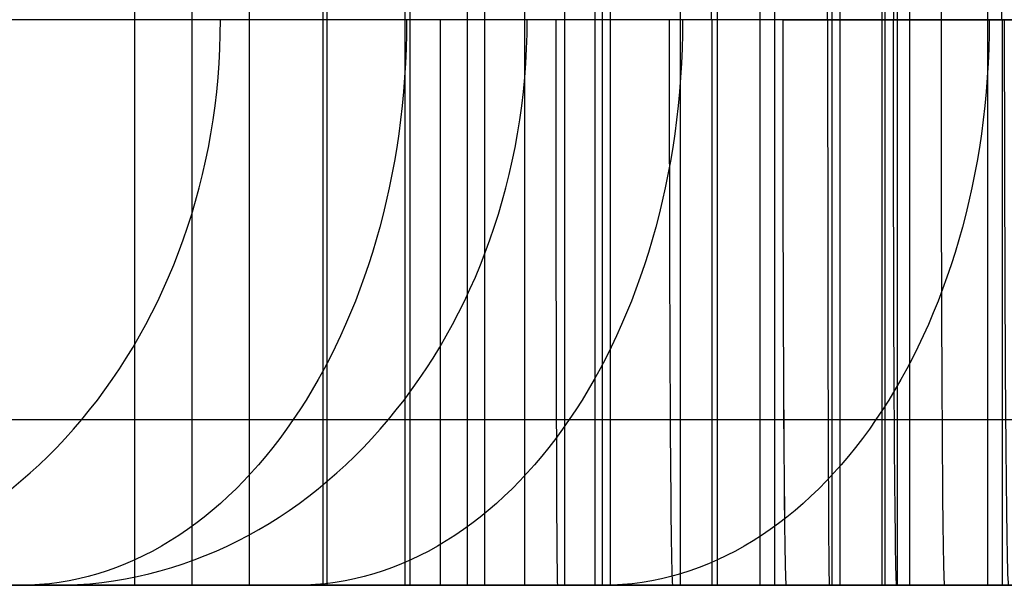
# Model space of a CAD drawing. Extents: x -879 to 919, y -7 to 33.
# Tile 21 of 66: x -135 to -104, y -7 to 11. Entities that reach past the tile are written whole.
import ezdxf

# ---------------------------------------------------------------- set-up
doc = ezdxf.new("R2010")
doc.units = 0
doc.layers.add('IGES_LEVEL_0', color=7, linetype='CONTINUOUS')

msp = doc.modelspace()

# ---------------------------------------------------------------- linework, layer by layer
at = {"layer": 'IGES_LEVEL_0'}
for p, q in [((-131.404, 33.426, 463.765), (-131.404, -6.574, 463.765)), ((-129.584, 33.426, 462.368), (-129.584, -6.574, 462.368)), ((-127.763, 33.426, 460.971), (-127.763, -6.574, 460.971)), ((-125.417, 33.426, 1718.743), (-125.417, -6.574, 1718.743)), ((-125.417, 33.426, 1718.743), (-125.417, -6.574, 1718.743)), ((-125.287, 33.426, 459.236), (-125.287, -6.574, 459.236)), ((-122.81, 33.426, 457.5), (-122.81, -6.574, 457.5)), ((-122.649, 33.426, 984.027), (-122.649, -6.574, 984.027)), ((-120.829, 33.426, 982.63), (-120.829, -6.574, 982.63)), ((-120.27, 33.426, 455.87), (-120.27, -6.574, 455.87)), ((-119.008, 33.426, 981.233), (-119.008, -6.574, 981.233)), ((-117.731, 33.426, 454.24), (-117.731, -6.574, 454.24)), ((-116.771, 33.426, 1198.625), (-116.771, -6.574, 1198.625)), ((-116.771, 33.426, 1198.625), (-116.771, -6.574, 1198.625)), ((-116.532, 33.426, 979.498), (-116.532, -6.574, 979.498)), ((-116.283, 33.426, 1718.775), (-116.283, -6.574, 1718.775)), ((-114.055, 33.426, 977.762), (-114.055, -6.574, 977.762)), ((-112.871, 33.426, 1504.887), (-112.871, -6.574, 1504.887)), ((-112.871, 33.426, 1504.887), (-112.871, -6.574, 1504.887)), ((-111.515, 33.426, 976.132), (-111.515, -6.574, 976.132)), ((-111.051, 33.426, 1503.49), (-111.051, -6.574, 1503.49)), ((-109.23, 33.426, 1502.093), (-109.23, -6.574, 1502.093)), ((-109.23, 33.426, 1502.093), (-109.23, -6.574, 1502.093)), ((-108.976, 33.426, 974.502), (-108.976, -6.574, 974.502)), ((-107.637, 33.426, 1198.656), (-107.637, -6.574, 1198.656)), ((-107.539, 33.426, 677.429), (-107.539, -6.574, 677.429)), ((-107.15, 33.426, 1718.807), (-107.15, -6.574, 1718.807)), ((-107.15, 33.426, 1718.807), (-107.15, -6.574, 1718.807)), ((-106.754, 33.426, 1500.357), (-106.754, -6.574, 1500.357)), ((-104.277, 33.426, 1498.621), (-104.277, -6.574, 1498.621)), ((-104.277, 33.426, 1498.621), (-104.277, -6.574, 1498.621)), ((-113.067, 15.426, 1222.627), (-113.067, 11.426, 1222.627)), ((-109.362, 11.426, 1222.627), (-109.362, 15.426, 1222.627)), ((-109.362, 11.426, 1222.627), (-109.362, 15.426, 1222.627)), ((-107.539, 15.426, 701.432), (-107.539, 11.426, 701.432)), ((-107.266, 15.426, 1742.809), (-107.266, 11.426, 1742.809)), ((-105.753, 15.426, 1222.648), (-105.753, 11.426, 1222.648)), ((-103.835, 15.426, 701.432), (-103.835, 11.426, 701.432)), ((-107.539, 11.426, 701.432), (-178.256, 11.426, 701.432)), ((-110.791, 11.426, 1742.788), (-118.008, 11.426, 1742.746)), ((-109.362, 11.426, 1222.627), (-116.771, 11.426, 1222.627)), ((-109.362, 11.426, 1222.627), (-116.771, 11.426, 1222.627)), ((-110.791, 11.426, 1742.788), (-103.742, 11.426, 1742.831)), ((-109.362, 11.426, 1222.627), (-102.145, 11.426, 1222.67)), ((-102.145, 11.426, 1222.67), (-109.362, 11.426, 1222.627)), ((-109.297, 11.426, 1004.117), (-107.55, 11.426, 1002.703)), ((-109.116, 11.426, 1534.016), (-107.627, 11.426, 1532.443)), ((-109.116, 11.426, 1534.016), (-107.627, 11.426, 1532.443)), ((-108.899, 11.426, 477.049), (-106.93, 11.426, 475.766)), ((-107.627, 11.426, 1532.443), (-106.095, 11.426, 1530.896)), ((-107.627, 11.426, 1532.443), (-106.095, 11.426, 1530.896)), ((-107.55, 11.426, 1002.703), (-105.759, 11.426, 1001.316)), ((-100.131, 11.426, 701.432), (-107.539, 11.426, 701.432)), ((-106.93, 11.426, 475.766), (-104.915, 11.426, 474.51)), ((-106.095, 11.426, 1530.896), (-104.521, 11.426, 1529.376)), ((-106.095, 11.426, 1530.896), (-104.521, 11.426, 1529.376)), ((-105.759, 11.426, 1001.316), (-103.925, 11.426, 999.955)), ((-104.915, 11.426, 474.51), (-102.854, 11.426, 473.279)), ((-104.521, 11.426, 1529.376), (-102.905, 11.426, 1527.883)), ((-104.521, 11.426, 1529.376), (-102.905, 11.426, 1527.883)), ((-103.925, 11.426, 999.955), (-102.045, 11.426, 998.62)), ((-136.582, -1.302, 495.228), (-134.676, -1.302, 492.891)), ((-136.256, -1.302, 1028.024), (-134.709, -1.302, 1025.405)), ((-135.231, -1.302, 1568.481), (-134.204, -1.302, 1565.561)), ((-134.709, -1.302, 1025.405), (-133.087, -1.302, 1022.836)), ((-134.676, -1.302, 492.891), (-132.698, -1.302, 490.611)), ((-134.204, -1.302, 1565.561), (-133.106, -1.302, 1562.677)), ((-133.106, -1.302, 1562.677), (-131.934, -1.302, 1559.833)), ((-133.087, -1.302, 1022.836), (-131.399, -1.302, 1020.333)), ((-132.698, -1.302, 490.611), (-130.652, -1.302, 488.389)), ((-131.934, -1.302, 1559.833), (-130.688, -1.302, 1557.029)), ((-131.399, -1.302, 1020.333), (-129.638, -1.302, 1017.884)), ((-130.688, -1.302, 1557.029), (-129.368, -1.302, 1554.268)), ((-130.652, -1.302, 488.389), (-128.537, -1.302, 486.226)), ((-129.638, -1.302, 1017.884), (-127.803, -1.302, 1015.49)), ((-129.368, -1.302, 1554.268), (-127.973, -1.302, 1551.552)), ((-128.537, -1.302, 486.226), (-126.356, -1.302, 484.123)), ((-127.973, -1.302, 1551.552), (-126.501, -1.302, 1548.884)), ((-127.803, -1.302, 1015.49), (-125.897, -1.302, 1013.153)), ((-126.501, -1.302, 1548.884), (-124.955, -1.302, 1546.264)), ((-126.356, -1.302, 484.123), (-123.981, -1.302, 481.966)), ((-125.897, -1.302, 1013.153), (-123.92, -1.302, 1010.873)), ((-124.955, -1.302, 1546.264), (-123.332, -1.302, 1543.695)), ((-123.981, -1.302, 481.966), (-121.536, -1.302, 479.876)), ((-123.92, -1.302, 1010.873), (-121.873, -1.302, 1008.651)), ((-123.332, -1.302, 1543.695), (-121.645, -1.302, 1541.192)), ((-121.873, -1.302, 1008.651), (-119.759, -1.302, 1006.488)), ((-121.645, -1.302, 1541.192), (-119.883, -1.302, 1538.744)), ((-121.536, -1.302, 479.876), (-119.024, -1.302, 477.854)), ((-119.883, -1.302, 1538.744), (-118.049, -1.302, 1536.35)), ((-119.759, -1.302, 1006.488), (-117.578, -1.302, 1004.385)), ((-119.024, -1.302, 477.854), (-116.448, -1.302, 475.9)), ((-118.049, -1.302, 1536.35), (-116.143, -1.302, 1534.012)), ((-117.578, -1.302, 1004.385), (-115.203, -1.302, 1002.228)), ((-116.448, -1.302, 475.9), (-113.81, -1.302, 474.013)), ((-116.143, -1.302, 1534.012), (-114.165, -1.302, 1531.732)), ((-115.203, -1.302, 1002.228), (-112.758, -1.302, 1000.138)), ((-114.165, -1.302, 1531.732), (-112.119, -1.302, 1529.51)), ((-113.81, -1.302, 474.013), (-111.114, -1.302, 472.193)), ((-112.758, -1.302, 1000.138), (-110.246, -1.302, 998.116)), ((-112.119, -1.302, 1529.51), (-110.004, -1.302, 1527.348)), ((-111.114, -1.302, 472.193), (-108.36, -1.302, 470.439)), ((-110.246, -1.302, 998.116), (-107.67, -1.302, 996.162)), ((-110.004, -1.302, 1527.348), (-107.823, -1.302, 1525.245)), ((-108.36, -1.302, 470.439), (-105.554, -1.302, 468.75)), ((-107.823, -1.302, 1525.245), (-105.448, -1.302, 1523.087)), ((-107.67, -1.302, 996.162), (-105.032, -1.302, 994.275)), ((-105.554, -1.302, 468.75), (-102.697, -1.302, 467.126)), ((-105.448, -1.302, 1523.087), (-103.003, -1.302, 1520.997)), ((-105.032, -1.302, 994.275), (-102.335, -1.302, 992.455)), ((-98.682, -6.574, 163.15), (-187.36, -6.574, 163.15)), ((-179.954, -6.574, 157.148), (-98.682, -6.574, 157.148)), ((-178.667, -6.574, 677.631), (-107.539, -6.574, 677.429)), ((-107.539, -6.574, 683.432), (-178.567, -6.574, 683.432)), ((-169.93, -6.574, 1198.625), (-116.771, -6.574, 1198.625)), ((-169.93, -6.574, 1198.625), (-116.771, -6.574, 1198.625)), ((-116.771, -6.574, 1204.627), (-169.826, -6.574, 1204.627)), ((-116.771, -6.574, 1204.627), (-169.826, -6.574, 1204.627)), ((-160.621, -6.574, 1718.821), (-125.417, -6.574, 1718.743)), ((-160.621, -6.574, 1718.821), (-125.417, -6.574, 1718.743)), ((-125.417, -6.574, 1724.746), (-160.519, -6.574, 1724.746)), ((-125.417, -6.574, 1724.746), (-160.519, -6.574, 1724.746)), ((-137.708, -6.574, 469.105), (-134.621, -6.574, 466.401)), ((-135.056, -6.574, 474.833), (-137.505, -6.574, 477.194)), ((-137.461, -6.574, 997.88), (-134.749, -6.574, 994.978)), ((-133.991, -6.574, 1536.738), (-135.991, -6.574, 1539.916)), ((-133.991, -6.574, 1536.738), (-135.991, -6.574, 1539.916)), ((-133.41, -6.574, 1002.391), (-135.638, -6.574, 1004.961)), ((-135.101, -6.574, 1527.819), (-132.746, -6.574, 1524.732)), ((-135.101, -6.574, 1527.819), (-132.746, -6.574, 1524.732)), ((-132.049, -6.574, 472.112), (-135.056, -6.574, 474.833)), ((-134.749, -6.574, 994.978), (-131.913, -6.574, 992.139)), ((-134.621, -6.574, 466.401), (-131.404, -6.574, 463.765)), ((-132.089, -6.574, 1533.917), (-133.991, -6.574, 1536.738)), ((-132.089, -6.574, 1533.917), (-133.991, -6.574, 1536.738)), ((-131.105, -6.574, 999.889), (-133.41, -6.574, 1002.391)), ((-132.746, -6.574, 1524.732), (-130.274, -6.574, 1521.705)), ((-132.746, -6.574, 1524.732), (-130.274, -6.574, 1521.705)), ((-130.102, -6.574, 1531.156), (-132.089, -6.574, 1533.917)), ((-130.102, -6.574, 1531.156), (-132.089, -6.574, 1533.917)), ((-128.952, -6.574, 469.495), (-132.049, -6.574, 472.112)), ((-131.913, -6.574, 992.139), (-128.953, -6.574, 989.367)), ((-131.404, -6.574, 463.765), (-127.763, -6.574, 460.971)), ((-128.727, -6.574, 997.457), (-131.105, -6.574, 999.889)), ((-130.274, -6.574, 1521.705), (-127.683, -6.574, 1518.74)), ((-130.274, -6.574, 1521.705), (-127.683, -6.574, 1518.74)), ((-128.033, -6.574, 1528.456), (-130.102, -6.574, 1531.156)), ((-128.033, -6.574, 1528.456), (-130.102, -6.574, 1531.156)), ((-128.953, -6.574, 989.367), (-125.866, -6.574, 986.663)), ((-125.769, -6.574, 466.981), (-128.952, -6.574, 469.495)), ((-126.278, -6.574, 995.095), (-128.727, -6.574, 997.457)), ((-125.884, -6.574, 1525.82), (-128.033, -6.574, 1528.456)), ((-125.884, -6.574, 1525.82), (-128.033, -6.574, 1528.456)), ((-122.81, -6.574, 457.5), (-127.763, -6.574, 460.971)), ((-127.683, -6.574, 1518.74), (-124.971, -6.574, 1515.837)), ((-127.683, -6.574, 1518.74), (-124.971, -6.574, 1515.837)), ((-123.271, -6.574, 992.374), (-126.278, -6.574, 995.095)), ((-123.655, -6.574, 1523.25), (-125.884, -6.574, 1525.82)), ((-123.655, -6.574, 1523.25), (-125.884, -6.574, 1525.82)), ((-125.866, -6.574, 986.663), (-122.649, -6.574, 984.027)), ((-122.508, -6.574, 464.571), (-125.769, -6.574, 466.981)), ((-117.956, -6.574, 1724.746), (-125.417, -6.574, 1724.746)), ((-125.417, -6.574, 1718.743), (-107.15, -6.574, 1718.807)), ((-125.417, -6.574, 1718.743), (-107.15, -6.574, 1718.807)), ((-117.956, -6.574, 1724.746), (-125.417, -6.574, 1724.746)), ((-124.971, -6.574, 1515.837), (-122.135, -6.574, 1512.999)), ((-124.971, -6.574, 1515.837), (-122.135, -6.574, 1512.999)), ((-121.351, -6.574, 1520.748), (-123.655, -6.574, 1523.25)), ((-121.351, -6.574, 1520.748), (-123.655, -6.574, 1523.25)), ((-120.173, -6.574, 989.757), (-123.271, -6.574, 992.374)), ((-117.731, -6.574, 454.24), (-122.81, -6.574, 457.5)), ((-122.649, -6.574, 984.027), (-119.008, -6.574, 981.233)), ((-119.173, -6.574, 462.264), (-122.508, -6.574, 464.571)), ((-122.135, -6.574, 1512.999), (-119.175, -6.574, 1510.227)), ((-122.135, -6.574, 1512.999), (-119.175, -6.574, 1510.227)), ((-118.972, -6.574, 1518.316), (-121.351, -6.574, 1520.748)), ((-118.972, -6.574, 1518.316), (-121.351, -6.574, 1520.748)), ((-116.991, -6.574, 987.243), (-120.173, -6.574, 989.757)), ((-119.175, -6.574, 1510.227), (-116.088, -6.574, 1507.522)), ((-119.175, -6.574, 1510.227), (-116.088, -6.574, 1507.522)), ((-115.769, -6.574, 460.059), (-119.173, -6.574, 462.264)), ((-114.055, -6.574, 977.762), (-119.008, -6.574, 981.233)), ((-116.523, -6.574, 1515.954), (-118.972, -6.574, 1518.316)), ((-116.523, -6.574, 1515.954), (-118.972, -6.574, 1518.316)), ((-110.684, -6.574, 1724.789), (-117.956, -6.574, 1724.746)), ((-110.684, -6.574, 1724.789), (-117.956, -6.574, 1724.746)), ((-117.731, -6.574, 454.24), (-114.429, -6.574, 452.27)), ((-113.729, -6.574, 984.834), (-116.991, -6.574, 987.243)), ((-109.31, -6.574, 1204.627), (-116.771, -6.574, 1204.627)), ((-116.771, -6.574, 1198.625), (-98.504, -6.574, 1198.688)), ((-116.771, -6.574, 1198.625), (-98.504, -6.574, 1198.688)), ((-109.31, -6.574, 1204.627), (-116.771, -6.574, 1204.627)), ((-113.516, -6.574, 1513.234), (-116.523, -6.574, 1515.954)), ((-113.516, -6.574, 1513.234), (-116.523, -6.574, 1515.954)), ((-116.088, -6.574, 1507.522), (-112.871, -6.574, 1504.887)), ((-116.088, -6.574, 1507.522), (-112.871, -6.574, 1504.887)), ((-112.303, -6.574, 457.954), (-115.769, -6.574, 460.059)), ((-114.429, -6.574, 452.27), (-111.079, -6.574, 450.383)), ((-108.976, -6.574, 974.502), (-114.055, -6.574, 977.762)), ((-110.394, -6.574, 982.527), (-113.729, -6.574, 984.834)), ((-110.419, -6.574, 1510.616), (-113.516, -6.574, 1513.234)), ((-110.419, -6.574, 1510.616), (-113.516, -6.574, 1513.234)), ((-109.23, -6.574, 1502.093), (-112.871, -6.574, 1504.887)), ((-109.23, -6.574, 1502.093), (-112.871, -6.574, 1504.887)), ((-108.78, -6.574, 455.946), (-112.303, -6.574, 457.954)), ((-111.079, -6.574, 450.383), (-107.684, -6.574, 448.578)), ((-103.61, -6.574, 1724.831), (-110.684, -6.574, 1724.789)), ((-103.61, -6.574, 1724.831), (-110.684, -6.574, 1724.789)), ((-107.236, -6.574, 1508.103), (-110.419, -6.574, 1510.616)), ((-107.236, -6.574, 1508.103), (-110.419, -6.574, 1510.616)), ((-106.991, -6.574, 980.321), (-110.394, -6.574, 982.527)), ((-102.038, -6.574, 1204.67), (-109.31, -6.574, 1204.627)), ((-102.038, -6.574, 1204.67), (-109.31, -6.574, 1204.627)), ((-104.277, -6.574, 1498.621), (-109.23, -6.574, 1502.093)), ((-104.277, -6.574, 1498.621), (-109.23, -6.574, 1502.093)), ((-108.976, -6.574, 974.502), (-105.674, -6.574, 972.532)), ((-106.109, -6.574, 454.506), (-108.78, -6.574, 455.946)), ((-107.684, -6.574, 448.578), (-104.245, -6.574, 446.851)), ((-100.078, -6.574, 683.432), (-107.539, -6.574, 683.432)), ((-107.539, -6.574, 677.429), (-89.273, -6.574, 677.493)), ((-103.975, -6.574, 1505.693), (-107.236, -6.574, 1508.103)), ((-103.975, -6.574, 1505.693), (-107.236, -6.574, 1508.103)), ((-107.15, -6.574, 1718.807), (-88.904, -6.574, 1718.976)), ((-107.15, -6.574, 1718.807), (-88.904, -6.574, 1718.976)), ((-103.525, -6.574, 978.216), (-106.991, -6.574, 980.321)), ((-103.411, -6.574, 453.119), (-106.109, -6.574, 454.506)), ((-105.674, -6.574, 972.532), (-102.324, -6.574, 970.645)), ((-99.198, -6.574, 1495.362), (-104.277, -6.574, 1498.621)), ((-99.198, -6.574, 1495.362), (-104.277, -6.574, 1498.621)), ((-104.245, -6.574, 446.851), (-100.768, -6.574, 445.202)), ((-100.64, -6.574, 1503.386), (-103.975, -6.574, 1505.693)), ((-100.64, -6.574, 1503.386), (-103.975, -6.574, 1505.693))]:
    msp.add_line(p, q, dxfattribs=at)
at = {"layer": 'IGES_LEVEL_0', "extrusion": (-0.546608, -2.98517e-10, 0.837389)}
msp.add_arc((-11.426, 434.916, 929.257), 18, 360, 90, dxfattribs=at)
at = {"layer": 'IGES_LEVEL_0', "extrusion": (0.729892, 7.44493e-10, -0.683563)}
msp.add_arc((11.426, 254.257, -423.155), 18, 90, 180, dxfattribs=at)
at = {"layer": 'IGES_LEVEL_0', "extrusion": (-0.546605, -1.14451e-09, 0.83739)}
msp.add_arc((-11.426, 727.787, 1360.09), 18, 360, 90, dxfattribs=at)
at = {"layer": 'IGES_LEVEL_0', "extrusion": (0.729894, 8.62887e-09, -0.68356)}
msp.add_arc((11.426, 639.995, -772.377), 18, 90, 180, dxfattribs=at)
at = {"layer": 'IGES_LEVEL_0', "extrusion": (1, -7.77156e-16, 0)}
for centre in [(11.426, 1724.746, -125.417), (11.426, 1724.746, -125.417), (11.426, 1204.627, -116.771), (11.426, 1204.627, -116.771), (11.426, 683.432, -107.539)]:
    msp.add_arc(centre, 18, 90, 180, dxfattribs=at)
at = {"layer": 'IGES_LEVEL_0', "extrusion": (1, 0, 0)}
for centre in [(11.426, 1724.746, -121.686), (11.426, 683.432, -103.809)]:
    msp.add_arc(centre, 18, 90, 180, dxfattribs=at)
at = {"layer": 'IGES_LEVEL_0', "extrusion": (0.999996, -5.97852e-10, 0.002935)}
msp.add_arc((11.428, 1725.084, -112.892), 18.001, 90.0041, 179.9961, dxfattribs=at)
at = {"layer": 'IGES_LEVEL_0', "extrusion": (0.999996, 1.40732e-08, 0.002935)}
msp.add_arc((11.428, 1725.084, -112.892), 18.001, 90.0041, 179.9961, dxfattribs=at)
at = {"layer": 'IGES_LEVEL_0', "extrusion": (0.729892, 5.60826e-10, -0.683563)}
msp.add_arc((11.426, 1026.832, -1121.3), 18, 90, 180, dxfattribs=at)
at = {"layer": 'IGES_LEVEL_0', "extrusion": (0.999983, 0, 0.00587)}
msp.add_arc((11.426, 1725.409, -104.168), 18, 90, 180.0003, dxfattribs=at)
at = {"layer": 'IGES_LEVEL_0', "extrusion": (1, -3.55271e-15, 0)}
msp.add_arc((11.426, 1204.627, -113.04), 18, 90, 180, dxfattribs=at)
at = {"layer": 'IGES_LEVEL_0', "extrusion": (0.999982, -3.52563e-05, 0.005977)}
msp.add_arc((11.424, 1725.418, -100.373), 18.001, 90.004, 179.996, dxfattribs=at)
at = {"layer": 'IGES_LEVEL_0', "extrusion": (0.999983, 3.52563e-05, 0.005906)}
msp.add_arc((11.432, 1725.411, -100.495), 18.001, 90.004, 179.996, dxfattribs=at)
at = {"layer": 'IGES_LEVEL_0', "extrusion": (0.999996, -5.47148e-09, 0.002935)}
msp.add_arc((11.428, 1204.942, -105.773), 18.001, 90.0041, 179.9961, dxfattribs=at)
at = {"layer": 'IGES_LEVEL_0', "extrusion": (0.999996, 1.12955e-08, 0.002935)}
msp.add_arc((11.428, 1204.942, -105.773), 18.001, 90.0041, 179.9961, dxfattribs=at)
at = {"layer": 'IGES_LEVEL_0', "extrusion": (0.999982, 0, 0.006012)}
msp.add_arc((11.426, 1725.423, -96.8), 18, 90, 179.9999, dxfattribs=at)
at = {"layer": 'IGES_LEVEL_0', "extrusion": (0.999983, -3.55271e-15, 0.005871)}
msp.add_arc((11.426, 1205.248, -98.574), 18, 90, 179.9999, dxfattribs=at)
at = {"layer": 'IGES_LEVEL_0', "extrusion": (0.999975, 0.000289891, 0.007066)}
msp.add_arc((11.458, 1725.519, -91.422), 18.001, 90.0042, 179.9957, dxfattribs=at)

doc.saveas('drawing.dxf')
